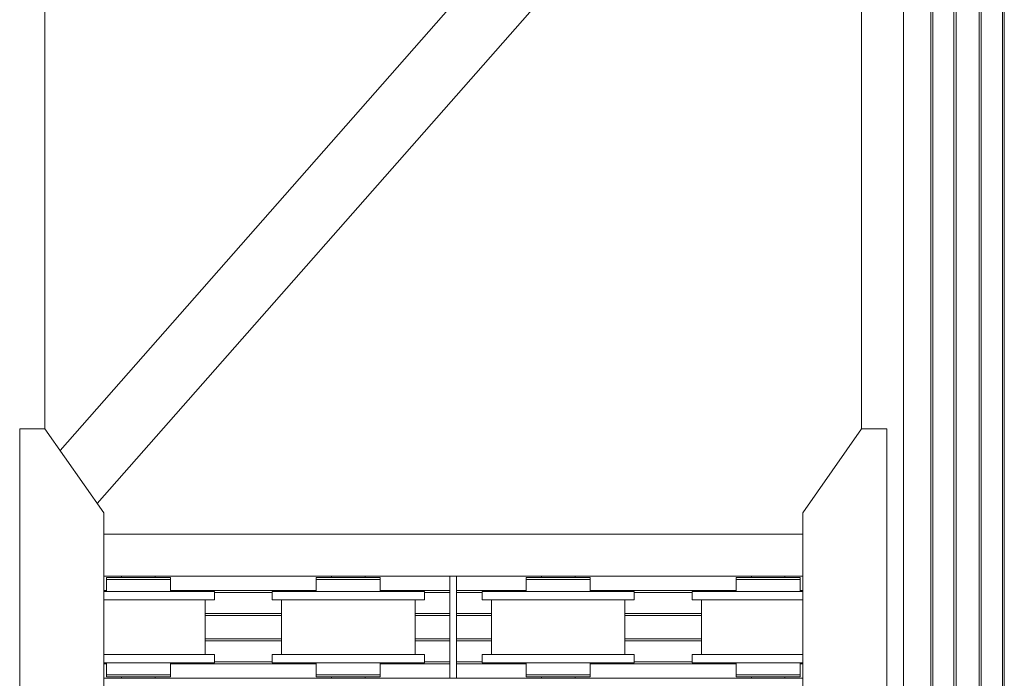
# Model space of a CAD drawing. Header units: millimetres. Extents: x 53746 to 116821, y -810352 to -765802.
# Tile 38 of 256: x 64631 to 66976, y -789071 to -787502. Entities that reach past the tile are written whole.
import ezdxf

# ---------------------------------------------------------------- set-up
doc = ezdxf.new("R2010")
doc.units = ezdxf.units.MM
doc.header["$MEASUREMENT"] = 0
doc.layers.add('Main Cradle', color=7, linetype='Continuous', lineweight=0)
doc.layers.add('Main Cradle Rails', color=7, linetype='Continuous', lineweight=0)

# ---------------------------------------------------------------- blocks, each defined once
blk = doc.blocks.new('*U57')
at = {"layer": 'Main Cradle', "color": 7, "linetype": 'Continuous', "lineweight": 0}
for p, q in [((-18546.5, -2208), (-18546.5, 4569.1)), ((-18481.6, -2208), (-18481.6, 4569.1)), ((-18477, -2208), (-18477, 4569.1)), ((-18426.6, -2208), (-18426.6, 4569.1)), ((-18421.6, -2208), (-18421.6, 4569.1)), ((-18366.6, -2208), (-18366.6, 4569.1)), ((-18361.6, -2208), (-18361.6, 4569.1)), ((-18311.3, -2208), (-18311.3, 4569.1)), ((-18306.6, -2208), (-18306.6, 4569.1)), ((-18771.3, 1577.6), (-20555.6, -451.5)), ((-18682.7, 1451.2), (-20467, -577.9)), ((-20591.7, -399.8), (-20591.7, 1399.5)), ((-18646.5, -399.8), (-18646.5, 1399.5)), ((-20451.7, -650.8), (-18786.5, -650.8)), ((-20451.7, -750.8), (-19627.1, -750.8)), ((-20409.1, -753.8), (-20409.1, -750.8)), ((-20329.1, -750.8), (-20329.1, -753.8)), ((-20315.3, -753.8), (-20298.7, -753.8)), ((-20298.7, -753.8), (-20292.9, -753.8)), ((-19909.1, -753.8), (-19909.1, -750.8)), ((-19829.1, -750.8), (-19829.1, -753.8)), ((-19815.3, -753.8), (-19798.7, -753.8)), ((-19798.7, -753.8), (-19792.9, -753.8)), ((-19611.1, -750.8), (-18786.5, -750.8)), ((-19409.1, -753.8), (-19409.1, -750.8)), ((-19329.1, -750.8), (-19329.1, -753.8)), ((-19315.3, -753.8), (-19298.7, -753.8)), ((-19298.7, -753.8), (-19292.9, -753.8)), ((-18909.1, -753.8), (-18909.1, -750.8)), ((-18829.1, -750.8), (-18829.1, -753.8)), ((-18815.3, -753.8), (-18798.7, -753.8)), ((-18798.7, -753.8), (-18792.9, -753.8)), ((-20299.8, -787.3), (-20369.1, -787.3)), ((-19799.8, -787.3), (-19869.1, -787.3)), ((-19299.8, -787.3), (-19369.1, -787.3)), ((-18799.8, -787.3), (-18869.1, -787.3)), ((-18786.5, -787.3), (-18799.8, -787.3)), ((-20210.1, -807.3), (-20210.1, -937.3)), ((-20187.9, -807.3), (-20201.7, -807.3)), ((-20028.1, -937.3), (-20028.1, -807.3)), ((-19710.1, -807.3), (-19710.1, -937.3)), ((-19687.9, -807.3), (-19701.7, -807.3)), ((-19528.1, -937.3), (-19528.1, -807.3)), ((-19210.1, -807.3), (-19210.1, -937.3)), ((-19187.9, -807.3), (-19201.7, -807.3)), ((-19028.1, -937.3), (-19028.1, -807.3)), ((-20299.8, -937.3), (-20369.1, -937.3)), ((-19799.8, -937.3), (-19869.1, -937.3)), ((-19299.8, -937.3), (-19369.1, -937.3)), ((-18799.8, -937.3), (-18869.1, -937.3)), ((-18786.5, -937.3), (-18799.8, -937.3)), ((-20298.7, -957.3), (-20292.9, -957.3)), ((-20187.9, -957.3), (-20201.7, -957.3)), ((-19798.7, -957.3), (-19792.9, -957.3)), ((-19687.9, -957.3), (-19701.7, -957.3)), ((-19440.3, -957.3), (-19439.5, -957.3)), ((-19298.7, -957.3), (-19292.9, -957.3)), ((-19187.9, -957.3), (-19201.7, -957.3)), ((-18940.3, -957.3), (-18939.5, -957.3)), ((-18798.7, -957.3), (-18792.9, -957.3)), ((-20451.7, -993.8), (-19627.1, -993.8)), ((-20409.1, -993.8), (-20409.1, -990.8)), ((-20398.3, -985.8), (-20369.1, -985.8)), ((-20332.2, -990.8), (-20329.1, -990.8)), ((-20329.1, -990.8), (-20329.1, -993.8)), ((-20315.3, -985.8), (-20298.7, -985.8)), ((-20298.7, -985.8), (-20292.9, -985.8)), ((-19909.1, -993.8), (-19909.1, -990.8)), ((-19898.3, -985.8), (-19869.1, -985.8)), ((-19832.2, -990.8), (-19829.1, -990.8)), ((-19829.1, -990.8), (-19829.1, -993.8)), ((-19815.3, -985.8), (-19798.7, -985.8)), ((-19798.7, -985.8), (-19792.9, -985.8)), ((-19611.1, -993.8), (-18786.5, -993.8)), ((-19409.1, -993.8), (-19409.1, -990.8)), ((-19406.6, -990.8), (-19406.1, -990.8)), ((-19398.3, -985.8), (-19369.1, -985.8)), ((-19340.9, -990.8), (-19340.8, -990.8)), ((-19340.8, -990.8), (-19340.6, -990.8)), ((-19340.6, -990.8), (-19340, -990.8)), ((-19340, -990.8), (-19333.7, -990.8)), ((-19333.7, -990.8), (-19332.2, -990.8)), ((-19332.2, -990.8), (-19329.1, -990.8)), ((-19329.1, -990.8), (-19329.1, -993.8)), ((-19315.3, -985.8), (-19298.7, -985.8)), ((-19298.7, -985.8), (-19292.9, -985.8)), ((-18909.1, -993.8), (-18909.1, -990.8)), ((-18906.6, -990.8), (-18906.1, -990.8)), ((-18898.3, -985.8), (-18869.1, -985.8)), ((-18840.9, -990.8), (-18840.8, -990.8)), ((-18840.8, -990.8), (-18840.6, -990.8)), ((-18840.6, -990.8), (-18840, -990.8)), ((-18840, -990.8), (-18833.7, -990.8)), ((-18833.7, -990.8), (-18832.2, -990.8)), ((-18832.2, -990.8), (-18829.1, -990.8)), ((-18829.1, -990.8), (-18829.1, -993.8)), ((-18815.3, -985.8), (-18798.7, -985.8)), ((-18798.7, -985.8), (-18792.9, -985.8))]:
    blk.add_line(p, q, dxfattribs=at)
at = {"layer": 'Main Cradle', "color": 7, "linetype": 'Continuous', "lineweight": 0, "flags": 128}
for points in [[(-20591.7, -1344.8), (-20451.7, -1144.8), (-20451.7, -599.8), (-20591.7, -399.8), (-20651.7, -399.8), (-20651.7, -1344.8), (-20591.7, -1344.8)], [(-18646.5, -1344.8), (-18786.5, -1144.8), (-18786.5, -599.8), (-18646.6, -399.8), (-18586.6, -399.8), (-18586.5, -1344.8), (-18646.5, -1344.8)], [(-20445.3, -753.8), (-20445.3, -753.8), (-20445.3, -758.8), (-20445.3, -758.8)], [(-20445.3, -753.8), (-20439.5, -753.8), (-20423, -753.8), (-20398.3, -753.8), (-20369.1, -753.8), (-20340, -753.8), (-20315.3, -753.8)], [(-20445.3, -758.8), (-20445.3, -758.8), (-20445.3, -787.3)], [(-20445.3, -758.8), (-20439.5, -758.8), (-20423, -758.8), (-20398.3, -758.8), (-20369.1, -758.8), (-20369.1, -758.8)], [(-20439.5, -758.8), (-20439.5, -758.8), (-20423, -758.8)], [(-20369.1, -758.8), (-20369.1, -758.8), (-20340, -758.8), (-20315.3, -758.8), (-20298.7, -758.8), (-20292.9, -758.8), (-20292.9, -753.8)], [(-20292.9, -787.3), (-20292.9, -758.8), (-20292.9, -758.8)], [(-19945.3, -753.8), (-19945.3, -753.8), (-19945.3, -758.8), (-19945.3, -758.8)], [(-19945.3, -753.8), (-19939.5, -753.8), (-19923, -753.8), (-19898.3, -753.8), (-19869.1, -753.8), (-19840, -753.8), (-19815.3, -753.8)], [(-19945.3, -758.8), (-19945.3, -758.8), (-19945.3, -787.3)], [(-19945.3, -758.8), (-19939.5, -758.8), (-19923, -758.8), (-19898.3, -758.8), (-19869.1, -758.8), (-19869.1, -758.8)], [(-19939.5, -758.8), (-19939.5, -758.8), (-19923, -758.8)], [(-19869.1, -758.8), (-19869.1, -758.8), (-19840, -758.8)], [(-19840, -758.8), (-19840, -758.8), (-19815.3, -758.8)], [(-19815.3, -758.8), (-19815.3, -758.8), (-19798.7, -758.8), (-19792.9, -758.8), (-19792.9, -753.8)], [(-19792.9, -787.3), (-19792.9, -758.8), (-19792.9, -758.8)], [(-19627.1, -750.8), (-19611.1, -750.8), (-19611.1, -993.8), (-19627.1, -993.8), (-19627.1, -750.8)], [(-19445.3, -753.8), (-19445.3, -753.8), (-19445.3, -758.8), (-19445.3, -758.8)], [(-19445.3, -753.8), (-19439.5, -753.8), (-19423, -753.8), (-19398.3, -753.8), (-19369.1, -753.8), (-19340, -753.8), (-19315.3, -753.8)], [(-19445.3, -758.8), (-19445.3, -758.8), (-19445.3, -787.3)], [(-19445.3, -758.8), (-19439.5, -758.8), (-19423, -758.8), (-19398.3, -758.8), (-19369.1, -758.8), (-19369.1, -758.8)], [(-19439.5, -758.8), (-19439.5, -758.8), (-19423, -758.8)], [(-19369.1, -758.8), (-19369.1, -758.8), (-19340, -758.8)], [(-19340, -758.8), (-19340, -758.8), (-19315.3, -758.8), (-19298.7, -758.8), (-19292.9, -758.8), (-19292.9, -753.8)], [(-19292.9, -787.3), (-19292.9, -758.8), (-19292.9, -758.8)], [(-18945.3, -753.8), (-18945.3, -753.8), (-18945.3, -758.8), (-18945.3, -758.8)], [(-18945.3, -753.8), (-18939.5, -753.8), (-18923, -753.8), (-18898.3, -753.8), (-18869.1, -753.8), (-18840, -753.8), (-18815.3, -753.8)], [(-18945.3, -758.8), (-18945.3, -758.8), (-18945.3, -787.3)], [(-18945.3, -758.8), (-18939.5, -758.8), (-18923, -758.8), (-18898.3, -758.8), (-18869.1, -758.8), (-18869.1, -758.8)], [(-18939.5, -758.8), (-18939.5, -758.8), (-18923, -758.8)], [(-18869.1, -758.8), (-18869.1, -758.8), (-18840, -758.8)], [(-18840, -758.8), (-18840, -758.8), (-18815.3, -758.8), (-18798.7, -758.8), (-18792.9, -758.8), (-18792.9, -753.8)], [(-18792.9, -787.3), (-18792.9, -758.8), (-18792.9, -758.8)], [(-20369.1, -787.3), (-20438.5, -787.3), (-20451.7, -787.3)], [(-20187.9, -787.3), (-20201.7, -787.3), (-20241, -787.3), (-20299.8, -787.3)], [(-20187.9, -787.3), (-20187.9, -787.3), (-20187.9, -807.3)], [(-19701.7, -807.3), (-19741, -807.3), (-19799.8, -807.3), (-19869.1, -807.3), (-19938.5, -807.3), (-19997.3, -807.3), (-20036.6, -807.3), (-20050.3, -807.3), (-20050.3, -787.3), (-20050.3, -787.3)], [(-19869.1, -787.3), (-19938.5, -787.3), (-19997.3, -787.3), (-20036.6, -787.3), (-20050.3, -787.3)], [(-19687.9, -787.3), (-19701.7, -787.3), (-19741, -787.3), (-19799.8, -787.3)], [(-19687.9, -787.3), (-19687.9, -787.3), (-19687.9, -807.3)], [(-19430, -807.3), (-19438.5, -807.3), (-19497.3, -807.3), (-19536.6, -807.3), (-19550.3, -807.3), (-19550.3, -787.3), (-19550.3, -787.3)], [(-19369.1, -787.3), (-19438.5, -787.3), (-19497.3, -787.3), (-19536.6, -787.3), (-19550.3, -787.3)], [(-19187.9, -787.3), (-19201.7, -787.3), (-19241, -787.3), (-19299.8, -787.3)], [(-19187.9, -787.3), (-19187.9, -787.3), (-19187.9, -807.3)], [(-18930, -807.3), (-18938.5, -807.3), (-18997.3, -807.3), (-19036.6, -807.3), (-19050.3, -807.3), (-19050.3, -787.3), (-19050.3, -787.3)], [(-18869.1, -787.3), (-18938.5, -787.3), (-18997.3, -787.3), (-19036.6, -787.3), (-19050.3, -787.3)], [(-20369.1, -807.3), (-20438.5, -807.3), (-20451.7, -807.3)], [(-20201.7, -807.3), (-20241, -807.3), (-20299.8, -807.3), (-20369.1, -807.3), (-20369.1, -807.3)], [(-19201.7, -807.3), (-19241, -807.3), (-19299.8, -807.3), (-19369.1, -807.3), (-19430, -807.3)], [(-18808.3, -807.3), (-18869.1, -807.3), (-18930, -807.3)], [(-18786.5, -807.3), (-18799.8, -807.3), (-18808.3, -807.3)], [(-20369.1, -937.3), (-20438.5, -937.3), (-20451.7, -937.3)], [(-20187.9, -937.3), (-20201.7, -937.3), (-20241, -937.3), (-20299.8, -937.3)], [(-20187.9, -937.3), (-20187.9, -937.3), (-20187.9, -957.3)], [(-19701.7, -957.3), (-19741, -957.3), (-19799.8, -957.3), (-19869.1, -957.3), (-19938.5, -957.3), (-19997.3, -957.3), (-20036.6, -957.3), (-20050.3, -957.3), (-20050.3, -937.3), (-20050.3, -937.3)], [(-19869.1, -937.3), (-19938.5, -937.3), (-19997.3, -937.3), (-20036.6, -937.3), (-20050.3, -937.3)], [(-19687.9, -937.3), (-19701.7, -937.3), (-19741, -937.3), (-19799.8, -937.3)], [(-19687.9, -937.3), (-19687.9, -937.3), (-19687.9, -957.3)], [(-19201.7, -957.3), (-19241, -957.3), (-19299.8, -957.3), (-19369.1, -957.3), (-19438.5, -957.3), (-19497.3, -957.3), (-19536.6, -957.3), (-19550.3, -957.3), (-19550.3, -937.3), (-19550.3, -937.3)], [(-19369.1, -937.3), (-19438.5, -937.3), (-19497.3, -937.3), (-19536.6, -937.3), (-19550.3, -937.3)], [(-19187.9, -937.3), (-19201.7, -937.3), (-19241, -937.3), (-19299.8, -937.3)], [(-19187.9, -937.3), (-19187.9, -937.3), (-19187.9, -957.3)], [(-18786.5, -957.3), (-18799.8, -957.3), (-18869.1, -957.3), (-18938.5, -957.3), (-18997.3, -957.3), (-19036.6, -957.3), (-19050.3, -957.3), (-19050.3, -937.3), (-19050.3, -937.3)], [(-18869.1, -937.3), (-18938.5, -937.3), (-18997.3, -937.3), (-19036.6, -937.3), (-19050.3, -937.3)], [(-20201.7, -957.3), (-20241, -957.3), (-20299.8, -957.3), (-20369.1, -957.3), (-20438.5, -957.3), (-20451.7, -957.3)], [(-20445.3, -957.3), (-20445.3, -985.8), (-20439.5, -985.8), (-20423, -985.8), (-20398.3, -985.8), (-20398.3, -985.8)], [(-20439.5, -957.3), (-20439.5, -957.3), (-20440.3, -957.3), (-20445.3, -957.3), (-20445.3, -957.3)], [(-20292.9, -985.8), (-20292.9, -985.8), (-20292.9, -957.3)], [(-19945.3, -957.3), (-19945.3, -985.8), (-19939.5, -985.8), (-19923, -985.8), (-19898.3, -985.8), (-19898.3, -985.8)], [(-19945.3, -957.3), (-19945.3, -957.3), (-19940.3, -957.3), (-19939.5, -957.3), (-19939.5, -957.3)], [(-19792.9, -985.8), (-19792.9, -985.8), (-19792.9, -957.3)], [(-19445.3, -957.3), (-19445.3, -985.8), (-19439.5, -985.8), (-19423, -985.8), (-19398.3, -985.8), (-19398.3, -985.8)], [(-19445.3, -957.3), (-19445.3, -957.3), (-19440.3, -957.3)], [(-19292.9, -985.8), (-19292.9, -985.8), (-19292.9, -957.3)], [(-18945.3, -957.3), (-18945.3, -985.8), (-18939.5, -985.8), (-18923, -985.8), (-18898.3, -985.8), (-18898.3, -985.8)], [(-18945.3, -957.3), (-18945.3, -957.3), (-18940.3, -957.3)], [(-18792.9, -985.8), (-18792.9, -985.8), (-18792.9, -957.3)], [(-20445.3, -985.8), (-20445.3, -985.8), (-20445.3, -990.8), (-20439.5, -990.8), (-20423, -990.8), (-20398.3, -990.8), (-20369.1, -990.8), (-20340, -990.8), (-20315.3, -990.8), (-20298.7, -990.8), (-20292.9, -990.8), (-20292.9, -985.8)], [(-20439.5, -985.8), (-20439.5, -985.8), (-20423, -985.8)], [(-20406.1, -990.8), (-20406.1, -990.8), (-20406.6, -990.8), (-20409.1, -990.8), (-20409.1, -990.8), (-20409.1, -990.8)], [(-20398.3, -985.8), (-20398.3, -985.8), (-20369.1, -985.8)], [(-20369.1, -985.8), (-20369.1, -985.8), (-20340, -985.8), (-20315.3, -985.8)], [(-20340, -990.8), (-20340.6, -990.8), (-20340.8, -990.8), (-20340.9, -990.8)], [(-20332.2, -990.8), (-20333.7, -990.8), (-20340, -990.8)], [(-19945.3, -985.8), (-19945.3, -985.8), (-19945.3, -990.8), (-19939.5, -990.8), (-19923, -990.8), (-19898.3, -990.8), (-19869.1, -990.8), (-19840, -990.8), (-19815.3, -990.8), (-19798.7, -990.8), (-19792.9, -990.8), (-19792.9, -985.8)], [(-19939.5, -985.8), (-19939.5, -985.8), (-19923, -985.8)], [(-19906.1, -990.8), (-19906.1, -990.8), (-19906.6, -990.8), (-19909.1, -990.8), (-19909.1, -990.8), (-19909.1, -990.8)], [(-19898.3, -985.8), (-19898.3, -985.8), (-19869.1, -985.8)], [(-19869.1, -985.8), (-19869.1, -985.8), (-19840, -985.8), (-19815.3, -985.8)], [(-19840, -990.8), (-19840.6, -990.8), (-19840.8, -990.8), (-19840.9, -990.8)], [(-19832.2, -990.8), (-19833.7, -990.8), (-19840, -990.8)], [(-19445.3, -985.8), (-19445.3, -985.8), (-19445.3, -990.8), (-19439.5, -990.8), (-19423, -990.8), (-19398.3, -990.8), (-19369.1, -990.8), (-19340, -990.8), (-19315.3, -990.8), (-19298.7, -990.8), (-19292.9, -990.8), (-19292.9, -985.8)], [(-19439.5, -985.8), (-19439.5, -985.8), (-19423, -985.8)], [(-19409.1, -990.8), (-19409.1, -990.8), (-19406.6, -990.8)], [(-19398.3, -985.8), (-19398.3, -985.8), (-19369.1, -985.8)], [(-19369.1, -985.8), (-19369.1, -985.8), (-19340, -985.8), (-19315.3, -985.8)], [(-18945.3, -985.8), (-18945.3, -985.8), (-18945.3, -990.8), (-18939.5, -990.8), (-18923, -990.8), (-18898.3, -990.8), (-18869.1, -990.8), (-18840, -990.8), (-18815.3, -990.8), (-18798.7, -990.8), (-18792.9, -990.8), (-18792.9, -985.8)], [(-18939.5, -985.8), (-18939.5, -985.8), (-18923, -985.8)], [(-18909.1, -990.8), (-18909.1, -990.8), (-18906.6, -990.8)], [(-18898.3, -985.8), (-18898.3, -985.8), (-18869.1, -985.8)], [(-18869.1, -985.8), (-18869.1, -985.8), (-18840, -985.8), (-18815.3, -985.8)]]:
    blk.add_lwpolyline(points, dxfattribs=at)
at = {"layer": 'Main Cradle Rails', "color": 7, "linetype": 'Continuous', "lineweight": 0}
for p, q in [((-20451.7, -784.8), (-20445.3, -784.8)), ((-20292.9, -784.8), (-19945.3, -784.8)), ((-20187.9, -789.4), (-20050.3, -789.4)), ((-19792.9, -784.8), (-19627.1, -784.8)), ((-19687.9, -789.4), (-19627.1, -789.4)), ((-19611.1, -784.8), (-19445.3, -784.8)), ((-19611.1, -789.4), (-19550.3, -789.4)), ((-19292.9, -784.8), (-18945.3, -784.8)), ((-19187.9, -789.4), (-19050.3, -789.4)), ((-18792.9, -784.8), (-18786.5, -784.8)), ((-20210.1, -839.8), (-20028.1, -839.8)), ((-19710.1, -839.8), (-19627.1, -839.8)), ((-19611.1, -839.8), (-19528.1, -839.8)), ((-19210.1, -839.8), (-19028.1, -839.8)), ((-20210.1, -844.8), (-20028.1, -844.8)), ((-19710.1, -844.8), (-19627.1, -844.8)), ((-19611.1, -844.8), (-19528.1, -844.8)), ((-19210.1, -844.8), (-19028.1, -844.8)), ((-20210.1, -899.8), (-20028.1, -899.8)), ((-20210.1, -904.8), (-20028.1, -904.8)), ((-19710.1, -899.8), (-19627.1, -899.8)), ((-19710.1, -904.8), (-19627.1, -904.8)), ((-19611.1, -899.8), (-19528.1, -899.8)), ((-19611.1, -904.8), (-19528.1, -904.8)), ((-19210.1, -899.8), (-19028.1, -899.8)), ((-19210.1, -904.8), (-19028.1, -904.8)), ((-20451.7, -959.8), (-20445.3, -959.8)), ((-20292.9, -959.8), (-19945.3, -959.8)), ((-20187.9, -955.2), (-20050.3, -955.2)), ((-19792.9, -959.8), (-19627.1, -959.8)), ((-19687.9, -955.2), (-19627.1, -955.2)), ((-19611.1, -955.2), (-19550.3, -955.2)), ((-19611.1, -959.8), (-19445.3, -959.8)), ((-19292.9, -959.8), (-18945.3, -959.8)), ((-19187.9, -955.2), (-19050.3, -955.2)), ((-18792.9, -959.8), (-18786.5, -959.8))]:
    blk.add_line(p, q, dxfattribs=at)

msp = doc.modelspace()

# ---------------------------------------------------------------- block references
at = {"layer": 'Main Cradle Rails', "color": 7, "linetype": 'Continuous', "lineweight": 0}
msp.add_blockref('*U57', (85283.05, -788076.95), dxfattribs=at)

doc.saveas('drawing.dxf')
